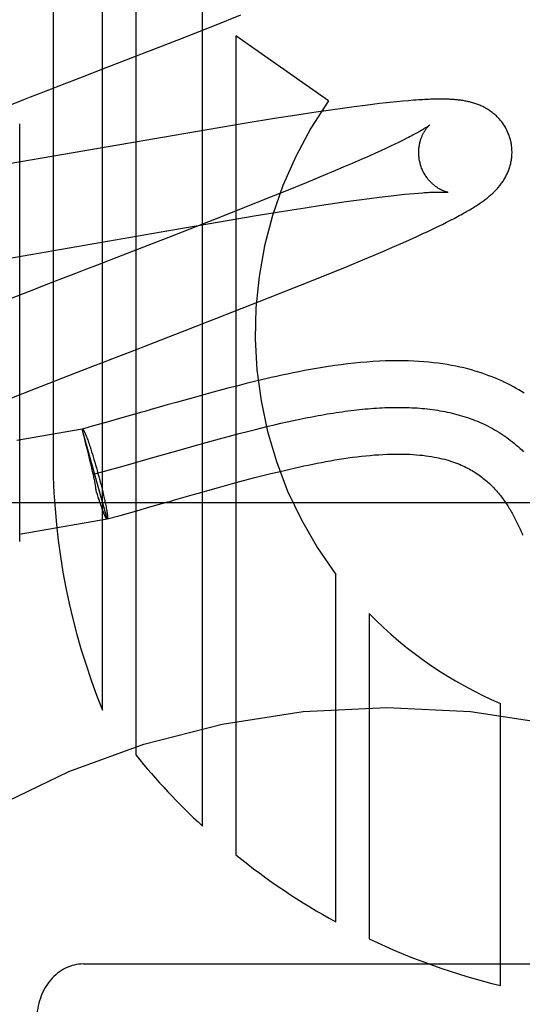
# Model space of a CAD drawing. Header units: inches. Extents: x 0 to 215, y 0 to 139.
# Tile 55 of 103: x 67.445 to 67.552, y 51.895 to 52.106. Entities that reach past the tile are written whole.
import ezdxf

# ---------------------------------------------------------------- set-up
doc = ezdxf.new("R2010")
doc.units = ezdxf.units.IN
doc.header["$LTSCALE"] = 11.804375
doc.header["$MEASUREMENT"] = 0
doc.linetypes.add('HIDDEN', pattern=[0.2, 0.1, -0.1])
doc.layers.add('DEFAULT_2', color=8, linetype='HIDDEN')

msp = doc.modelspace()

# ---------------------------------------------------------------- linework, layer by layer
at = {"layer": 'DEFAULT_2', "color": 8, "linetype": 'HIDDEN'}
for p, q in [((67.4516467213, 52.3176413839), (67.4516467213, 52.0118478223)), ((67.4622451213, 51.9584035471), (67.4622451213, 52.3176413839)), ((67.4693875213, 52.3176413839), (67.4693875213, 51.9487769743)), ((67.4836723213, 51.9335226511), (67.4836723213, 52.3176413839)), ((67.4862180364, 52.1052014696), (67.4919175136, 52.10748533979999)), ((67.4782349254, 52.1020451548), (67.4862180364, 52.1052014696)), ((67.49081469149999, 52.10298309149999), (67.49081469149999, 51.9273485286)), ((67.5106835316, 52.0890129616), (67.49081469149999, 52.10298309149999)), ((67.4623402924, 52.0958495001), (67.4782349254, 52.1020451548)), ((67.4579540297, 52.09415101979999), (67.4623402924, 52.0958495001)), ((67.5185456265, 52.0880512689), (67.5161499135, 52.0877411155)), ((67.52008997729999, 52.0882422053), (67.5185456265, 52.0880512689)), ((67.5215943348, 52.0884203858), (67.52008997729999, 52.0882422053)), ((67.5230751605, 52.0885872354), (67.5215943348, 52.0884203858)), ((67.52659730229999, 52.08894239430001), (67.52525461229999, 52.0888147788)), ((67.5278081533, 52.0890477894), (67.52659730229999, 52.08894239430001)), ((67.5038689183, 52.0859631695), (67.4990696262, 52.085210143)), ((67.5075556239, 52.086523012), (67.5038689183, 52.0859631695)), ((67.5111004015, 52.0870423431), (67.5075556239, 52.086523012)), ((67.5136658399, 52.0874041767), (67.5111004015, 52.0870423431)), ((67.5161499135, 52.0877411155), (67.5136658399, 52.0874041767)), ((67.4445043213, 51.9945298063), (67.4445043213, 52.08410656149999)), ((67.4930524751, 52.0842357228), (67.4846365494, 52.08283134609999)), ((67.4990696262, 52.085210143), (67.4930524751, 52.0842357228)), ((67.4846365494, 52.08283134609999), (67.4210560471, 52.0718183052)), ((67.5249081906, 52.0797341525), (67.5239495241, 52.07927709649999)), ((67.5258087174, 52.0801710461), (67.5249081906, 52.0797341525)), ((67.5266501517, 52.08058700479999), (67.5258087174, 52.0801710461)), ((67.5274316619, 52.08098121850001), (67.5266501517, 52.08058700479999)), ((67.52073558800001, 52.07779215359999), (67.5195555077, 52.077261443)), ((67.52186207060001, 52.07830541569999), (67.52073558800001, 52.07779215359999)), ((67.5229337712, 52.0788006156), (67.52186207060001, 52.07830541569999)), ((67.5239495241, 52.07927709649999), (67.5229337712, 52.0788006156)), ((67.515705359, 52.07557006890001), (67.5143228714, 52.07497498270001)), ((67.51768736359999, 52.0764338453), (67.515705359, 52.07557006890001)), ((67.5195555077, 52.077261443), (67.51768736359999, 52.0764338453)), ((67.5121604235, 52.074054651), (67.5091182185, 52.0727782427)), ((67.5143228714, 52.07497498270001), (67.5121604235, 52.074054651)), ((67.5059033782, 52.07144855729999), (67.501657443, 52.0697165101)), ((67.5091182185, 52.0727782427), (67.5059033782, 52.07144855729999)), ((67.501657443, 52.0697165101), (67.4962559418, 52.0675439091)), ((67.5269486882, 52.068979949), (67.5280025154, 52.06908217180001)), ((67.5280025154, 52.06908217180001), (67.5289948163, 52.069171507)), ((67.5289948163, 52.069171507), (67.5299243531, 52.0692481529)), ((67.4962559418, 52.0675439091), (67.4885933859, 52.0645050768)), ((67.509190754, 52.0666415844), (67.5125494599, 52.0671408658)), ((67.5125494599, 52.0671408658), (67.5149495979, 52.06748591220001)), ((67.5149495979, 52.06748591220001), (67.51724283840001, 52.0678047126)), ((67.51724283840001, 52.0678047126), (67.51942477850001, 52.0680964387)), ((67.51942477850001, 52.0680964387), (67.5214907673, 52.068360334)), ((67.5214907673, 52.068360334), (67.5228014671, 52.0685205)), ((67.5228014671, 52.0685205), (67.5240573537, 52.0686678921)), ((67.5240573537, 52.0686678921), (67.5252570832, 52.0688024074)), ((67.495151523, 52.0644099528), (67.5010211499, 52.0653658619)), ((67.5010211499, 52.0653658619), (67.5056601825, 52.0660995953)), ((67.5056601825, 52.0660995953), (67.509190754, 52.0666415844)), ((67.4747954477, 52.0609483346), (67.4868725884, 52.0630233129)), ((67.4885933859, 52.0645050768), (67.4773463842, 52.0601044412)), ((67.4868725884, 52.0630233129), (67.495151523, 52.0644099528)), ((67.5340976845, 52.0620671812), (67.5350611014, 52.0625388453)), ((67.5350611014, 52.0625388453), (67.5359583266, 52.0629862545)), ((67.5359583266, 52.0629862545), (67.5367977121, 52.0634129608)), ((67.5367977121, 52.0634129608), (67.5375869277, 52.0638223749)), ((67.4419736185, 52.0552126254), (67.4747954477, 52.0609483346)), ((67.5294249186, 52.0598771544), (67.5307270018, 52.0604737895)), ((67.5307270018, 52.0604737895), (67.531937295, 52.0610370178)), ((67.531937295, 52.0610370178), (67.5330590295, 52.06156756)), ((67.5330590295, 52.06156756), (67.5340976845, 52.0620671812)), ((67.4773463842, 52.0601044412), (67.4665856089, 52.0559308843)), ((67.5243433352, 52.05762089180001), (67.52659271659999, 52.0586072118)), ((67.52659271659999, 52.0586072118), (67.5280411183, 52.0592523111)), ((67.5280411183, 52.0592523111), (67.5294249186, 52.0598771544)), ((67.5204623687, 52.0559553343), (67.5228119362, 52.0569587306)), ((67.5228119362, 52.0569587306), (67.5243433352, 52.05762089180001)), ((67.5146539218, 52.0535268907), (67.51803265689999, 52.0549314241)), ((67.51803265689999, 52.0549314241), (67.5204623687, 52.0559553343)), ((67.5102322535, 52.0517162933), (67.5146539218, 52.0535268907)), ((67.4510157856, 52.0499097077), (67.4465204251, 52.0481682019)), ((67.5046671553, 52.0494717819), (67.5102322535, 52.0517162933)), ((67.4465204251, 52.0481682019), (67.4297626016, 52.0416325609)), ((67.4978427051, 52.046757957), (67.5046671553, 52.0494717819)), ((67.4865146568, 52.04231560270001), (67.4978427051, 52.046757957)), ((67.4735346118, 52.03727853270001), (67.4865146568, 52.04231560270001)), ((67.4680019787, 52.0351389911), (67.4702211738, 52.0359969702)), ((67.4479098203, 52.0273561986), (67.4579557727, 52.031253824)), ((67.4579557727, 52.031253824), (67.4601929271, 52.03211957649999)), ((67.4950876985, 52.02889624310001), (67.4929945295, 52.0283809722)), ((67.43582663, 52.022630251), (67.4479098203, 52.0273561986)), ((67.4872709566, 52.0268986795), (67.4846668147, 52.0261953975)), ((67.4890947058, 52.0273813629), (67.4872709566, 52.0268986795)), ((67.4909993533, 52.02787551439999), (67.4890947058, 52.0273813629)), ((67.4929945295, 52.0283809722), (67.4909993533, 52.02787551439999)), ((67.4821950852, 52.02551508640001), (67.4783218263, 52.02442979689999)), ((67.4846668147, 52.0261953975), (67.4821950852, 52.02551508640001)), ((67.4713488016, 52.022442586), (67.47070112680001, 52.02225721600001)), ((67.4726684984, 52.0228202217), (67.4713488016, 52.022442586)), ((67.47612712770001, 52.02380739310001), (67.4726684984, 52.0228202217)), ((67.4783218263, 52.02442979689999), (67.47612712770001, 52.02380739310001)), ((67.4663685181, 52.0210197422), (67.463447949, 52.020191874)), ((67.47070112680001, 52.02225721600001), (67.4663685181, 52.0210197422)), ((67.5018274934, 52.0201964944), (67.5031674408, 52.02048922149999)), ((67.5031674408, 52.02048922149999), (67.50449905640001, 52.02077037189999)), ((67.50449905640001, 52.02077037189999), (67.5058221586, 52.02103945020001)), ((67.5058221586, 52.02103945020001), (67.5071365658, 52.0212959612)), ((67.4579102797, 52.018649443), (67.4439181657, 52.0162290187)), ((67.4632647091, 51.9993923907), (67.4579102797, 52.0186494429)), ((67.4579135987, 52.0186375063), (67.4579436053, 52.0186586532)), ((67.4579404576, 52.0185311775), (67.4579212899, 52.01860818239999)), ((67.45805388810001, 52.0180669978), (67.4579404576, 52.0185311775)), ((67.4595402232, 52.0190988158), (67.4579436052, 52.0186586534)), ((67.463447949, 52.020191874), (67.4595402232, 52.0190988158)), ((67.4915306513, 52.01768202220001), (67.4936230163, 52.0182247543)), ((67.4936230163, 52.0182247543), (67.49500913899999, 52.0185765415)), ((67.49500913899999, 52.0185765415), (67.49638802, 52.01891972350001)), ((67.49638802, 52.01891972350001), (67.4977594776, 52.019253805)), ((67.4977594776, 52.019253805), (67.4991233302, 52.0195782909)), ((67.4991233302, 52.0195782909), (67.500479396, 52.0198926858)), ((67.500479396, 52.0198926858), (67.5018274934, 52.0201964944)), ((67.45813099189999, 52.0177519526), (67.45805388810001, 52.0180669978)), ((67.45879440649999, 52.0170468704), (67.458882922, 52.0168138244)), ((67.458882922, 52.0168138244), (67.4589744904, 52.0165668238)), ((67.4589744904, 52.0165668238), (67.4590689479, 52.0163063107)), ((67.4590689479, 52.0163063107), (67.4591661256, 52.0160327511)), ((67.4844492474, 52.015762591), (67.4873007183, 52.0165485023)), ((67.4873007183, 52.0165485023), (67.4894230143, 52.0171227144)), ((67.4894230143, 52.0171227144), (67.4915306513, 52.01768202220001)), ((67.4587796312, 52.0151247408), (67.458702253, 52.015437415)), ((67.4588598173, 52.0148008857), (67.4587796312, 52.0151247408)), ((67.4591661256, 52.0160327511), (67.4592658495, 52.0157466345)), ((67.4592658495, 52.0157466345), (67.4593679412, 52.0154484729)), ((67.4593679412, 52.0154484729), (67.4594722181, 52.0151387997)), ((67.4594722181, 52.0151387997), (67.4595784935, 52.01481816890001)), ((67.4595784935, 52.01481816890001), (67.459741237, 52.014317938)), ((67.459741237, 52.014317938), (67.4599073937, 52.0137963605)), ((67.4742934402, 52.0128838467), (67.4786772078, 52.0141360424)), ((67.4786772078, 52.0141360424), (67.4808520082, 52.0147531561)), ((67.4808520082, 52.0147531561), (67.4844492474, 52.015762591)), ((67.4596250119, 52.0116850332), (67.4590710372, 52.0139463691)), ((67.4599073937, 52.0137963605), (67.4600762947, 52.0132555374)), ((67.4600762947, 52.0132555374), (67.4602472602, 52.0126976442)), ((67.4602472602, 52.0126976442), (67.4604196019, 52.01212492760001)), ((67.4604196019, 52.01212492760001), (67.4605926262, 52.0115396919)), ((67.4691269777, 52.0114076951), (67.4735586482, 52.0126735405)), ((67.4735586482, 52.0126735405), (67.4742934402, 52.0128838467)), ((67.45986603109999, 52.0106818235), (67.4596250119, 52.0116850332)), ((67.460058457, 52.0098650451), (67.45986603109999, 52.0106818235)), ((67.4602004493, 52.0092478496), (67.460058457, 52.0098650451)), ((67.4605926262, 52.0115396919), (67.4607656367, 52.0109442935)), ((67.4607656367, 52.0109442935), (67.4609379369, 52.0103411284)), ((67.4609379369, 52.0103411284), (67.4611088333, 52.00973262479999)), ((67.4611088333, 52.00973262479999), (67.4612788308, 52.00911687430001)), ((67.4626577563, 52.0095859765), (67.4668974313, 52.0107749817)), ((67.4668974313, 52.0107749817), (67.4691269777, 52.0114076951)), ((67.5000137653, 52.0095105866), (67.5017769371, 52.0099289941)), ((67.4602930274, 52.0088366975), (67.4602004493, 52.0092478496)), ((67.4603918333, 52.0083857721), (67.4602930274, 52.0088366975)), ((67.460465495, 52.0080397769), (67.4603918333, 52.0083857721)), ((67.4605891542, 52.0090149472), (67.4626577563, 52.0095859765)), ((67.4612788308, 52.00911687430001), (67.4614460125, 52.0085007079)), ((67.4614460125, 52.0085007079), (67.46160969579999, 52.0078866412)), ((67.46160969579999, 52.0078866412), (67.4617692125, 52.00727718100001)), ((67.49247250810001, 52.0075868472), (67.4949070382, 52.0082284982)), ((67.4949070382, 52.0082284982), (67.4965773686, 52.00865827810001)), ((67.4965773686, 52.00865827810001), (67.49828069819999, 52.0090864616)), ((67.49828069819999, 52.0090864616), (67.5000137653, 52.0095105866)), ((67.46098559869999, 52.0051537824), (67.46087171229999, 52.0055282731)), ((67.4617692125, 52.00727718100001), (67.4619239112, 52.00667481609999)), ((67.4619239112, 52.00667481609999), (67.4620731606, 52.006082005)), ((67.4620731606, 52.006082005), (67.46221635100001, 52.0055011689)), ((67.4828144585, 52.0049156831), (67.4871051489, 52.0061216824)), ((67.4871051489, 52.0061216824), (67.4901228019, 52.00695291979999)), ((67.4901228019, 52.00695291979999), (67.49247250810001, 52.0075868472)), ((67.4611550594, 52.0046050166), (67.46098559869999, 52.0051537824)), ((67.4613223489, 52.0040735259), (67.4611550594, 52.0046050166)), ((67.4614901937, 52.0035474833), (67.4613223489, 52.0040735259)), ((67.4615946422, 52.0032315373), (67.4614323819, 52.0037297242)), ((67.46221635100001, 52.0055011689), (67.4623528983, 52.00493467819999)), ((67.4623528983, 52.00493467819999), (67.4624822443, 52.0043848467)), ((67.4624822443, 52.0043848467), (67.4626038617, 52.00385391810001)), ((67.4626038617, 52.00385391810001), (67.4626803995, 52.0035115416)), ((67.4626803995, 52.0035115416), (67.46275314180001, 52.0031791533)), ((67.4774905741, 52.0033973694), (67.4814455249, 52.0045267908)), ((67.4814455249, 52.0045267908), (67.4828144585, 52.0049156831)), ((67.77316448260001, 52.0028414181), (67.27316448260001, 52.0028414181)), ((67.461700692, 52.0029119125), (67.4615946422, 52.0032315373)), ((67.4618047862, 52.0026030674), (67.461700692, 52.0029119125)), ((67.4619067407, 52.00230554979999), (67.4618047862, 52.0026030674)), ((67.46200634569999, 52.0020199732), (67.4619067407, 52.00230554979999)), ((67.4621034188, 52.0017468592), (67.46200634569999, 52.0020199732)), ((67.4622029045, 52.0014655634), (67.4621034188, 52.0017468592)), ((67.4622945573, 52.00121828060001), (67.4621978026, 52.0014866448)), ((67.46275314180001, 52.0031791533), (67.4628219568, 52.0028573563)), ((67.4628219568, 52.0028573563), (67.46288671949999, 52.0025467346)), ((67.46288671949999, 52.0025467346), (67.4629473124, 52.00224785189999)), ((67.4629473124, 52.00224785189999), (67.46300362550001, 52.0019612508)), ((67.46300362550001, 52.0019612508), (67.4630555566, 52.0016874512)), ((67.4630555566, 52.0016874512), (67.4631030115, 52.0014269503)), ((67.46604929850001, 52.0001497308), (67.4701193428, 52.001294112)), ((67.4701193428, 52.001294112), (67.4719081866, 52.00180212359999)), ((67.4719081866, 52.00180212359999), (67.4762165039, 52.0030327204)), ((67.444375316, 51.9961158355), (67.4632337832, 51.9993744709)), ((67.462383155, 52.0009849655), (67.4622893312, 52.0012397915)), ((67.4625505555, 52.0005618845), (67.4625047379, 52.0006835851)), ((67.4625902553, 52.0004654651), (67.4625453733, 52.0005831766)), ((67.46326473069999, 51.999392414), (67.4632337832, 51.9993744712)), ((67.4632347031, 51.9993712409), (67.46604929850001, 52.0001497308)), ((67.46326473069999, 51.999392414), (67.463234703, 51.9993712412)), ((67.5122418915, 51.9129918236), (67.5122418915, 51.9874781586)), ((67.5193833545, 51.97912117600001), (67.5193833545, 51.90933880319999)), ((67.5474940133, 51.8993576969), (67.5474940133, 51.9598328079)), ((67.4581644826, 51.9039645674), (67.5881644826, 51.9039645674))]:
    msp.add_line(p, q, dxfattribs=at)
for points in [[(67.4468341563, 52.0898513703), (67.4490700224, 52.0907158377), (67.45018635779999, 52.0911473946), (67.45130138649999, 52.0915784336), (67.45241492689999, 52.0920089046), (67.4546368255, 52.0928679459)], [(67.4546368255, 52.0928679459), (67.455744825, 52.0932964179), (67.4579540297, 52.09415101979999)], [(67.4423547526, 52.0881184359), (67.44571499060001, 52.0894185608), (67.4468341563, 52.0898513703)], [(67.52525461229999, 52.0888147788), (67.524541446, 52.0887429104), (67.5230751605, 52.0885872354)], [(67.5495974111, 52.0808546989), (67.5495358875, 52.0810673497), (67.5494582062, 52.0813147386), (67.5493744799, 52.0815602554), (67.5492848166, 52.0818035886), (67.54918933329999, 52.082044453), (67.5490880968, 52.0822827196), (67.5489811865, 52.0825182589), (67.5488687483, 52.08275082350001), (67.5487509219, 52.0829802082), (67.54862786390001, 52.0832061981), (67.5484997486, 52.0834285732), (67.5483667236, 52.083647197), (67.54822894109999, 52.0838619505), (67.5480866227, 52.08407262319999), (67.547940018, 52.08427899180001), (67.5477892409, 52.084481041), (67.5476344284, 52.0846787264), (67.5474757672, 52.0848719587), (67.5473134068, 52.0850607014), (67.5471476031, 52.0852448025), (67.5469786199, 52.0854241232), (67.546806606, 52.0855986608), (67.5466317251, 52.0857684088), (67.5464542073, 52.0859333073), (67.54627434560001, 52.0860932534), (67.54609211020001, 52.0862484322), (67.5459076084, 52.0863988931), (67.5457206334, 52.08654492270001), (67.545530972, 52.086686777), (67.545338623, 52.0868245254), (67.5451433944, 52.0869583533), (67.5449455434, 52.0870881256), (67.5447451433, 52.0872138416), (67.5445425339, 52.0873353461), (67.5443379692, 52.08745256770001), (67.54413182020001, 52.08756539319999), (67.54392454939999, 52.0876736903), (67.5437161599, 52.08777758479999), (67.5435069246, 52.08787706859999), (67.54329643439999, 52.0879724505), (67.5430843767, 52.0880639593), (67.5428705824, 52.0881517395), (67.54265468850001, 52.0882359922), (67.54243681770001, 52.0883167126), (67.54221678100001, 52.08839401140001), (67.5419950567, 52.0884677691), (67.5417720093, 52.0885379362), (67.5415477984, 52.0886045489), (67.5413226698, 52.0886676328), (67.5410967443, 52.0887272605), (67.5408702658, 52.08878348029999), (67.5406431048, 52.0888364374), (67.5404152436, 52.08888624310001), (67.5401865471, 52.0889330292), (67.5399569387, 52.088976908), (67.5397261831, 52.0890180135), (67.5394940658, 52.0890564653), (67.5392604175, 52.0890923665), (67.5390251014, 52.08912580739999), (67.5387877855, 52.089156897), (67.5385482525, 52.0891857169), (67.5383059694, 52.0892123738), (67.5380604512, 52.0892369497), (67.537811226, 52.08925950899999), (67.5375577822, 52.0892801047), (67.53729963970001, 52.0892987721), (67.5370362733, 52.089315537), (67.53676719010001, 52.08933041), (67.53649181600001, 52.0893433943), (67.5362097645, 52.089354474), (67.5359205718, 52.089363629), (67.5356238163, 52.0893708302), (67.5353190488, 52.0893760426), (67.5350058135, 52.0893792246), (67.5346836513, 52.08938032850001), (67.5343520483, 52.0893793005), (67.5340104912, 52.08937608), (67.5336584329, 52.0893705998), (67.5332953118, 52.0893627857), (67.5329205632, 52.0893525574), (67.53253361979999, 52.0893398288), (67.532133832, 52.0893245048), (67.5317206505, 52.0893064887), (67.53129309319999, 52.0892856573), (67.5308502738, 52.0892618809), (67.5303911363, 52.08923501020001), (67.5299146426, 52.0892048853), (67.5294195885, 52.0891713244), (67.5289052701, 52.0891341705), (67.5278081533, 52.0890477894)], [(67.5322783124, 52.0837930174), (67.53227119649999, 52.0837871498), (67.53225694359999, 52.0837756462), (67.5322350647, 52.0837583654), (67.532205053, 52.0837351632), (67.5321663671, 52.08370588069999), (67.532118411, 52.08367032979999), (67.5320606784, 52.0836284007), (67.5319925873, 52.0835799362), (67.5319136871, 52.0835248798), (67.5318234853, 52.0834631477), (67.531721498, 52.0833946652), (67.5316072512, 52.0833193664), (67.5314801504, 52.0832371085), (67.5313395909, 52.0831477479), (67.5311850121, 52.083051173), (67.531015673, 52.0829471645), (67.5308314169, 52.0828358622), (67.5306318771, 52.0827172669), (67.5304171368, 52.0825916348), (67.5301872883, 52.0824592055), (67.529942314, 52.0823201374), (67.529682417, 52.0821746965), (67.5294073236, 52.0820228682), (67.5291169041, 52.0818647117), (67.5288110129, 52.0817002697), (67.5284894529, 52.0815295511), (67.52815232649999, 52.0813527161), (67.5277996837, 52.0811698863), (67.5274316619, 52.08098121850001)], [(67.5303284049, 52.0754969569), (67.5302756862, 52.07569511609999), (67.5302196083, 52.07592854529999), (67.5301697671, 52.076162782), (67.5301262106, 52.0763973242), (67.530088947, 52.0766317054), (67.5300579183, 52.07686573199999), (67.5300330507, 52.0770992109), (67.5300142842, 52.0773316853), (67.5300015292, 52.0775627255), (67.5299946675, 52.0777920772), (67.5299935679, 52.0780194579), (67.5299980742, 52.0782445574), (67.53000801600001, 52.0784671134), (67.5300232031, 52.07868674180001), (67.53004342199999, 52.0789030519), (67.5300684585, 52.0791158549), (67.5300980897, 52.0793250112), (67.53013203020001, 52.0795300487), (67.53016997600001, 52.0797305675), (67.5302116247, 52.0799262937), (67.5302566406, 52.0801168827), (67.53030472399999, 52.0803022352), (67.5303555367, 52.0804821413), (67.530408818, 52.0806566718), (67.5304642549, 52.0808257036), (67.5305217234, 52.080989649), (67.5305811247, 52.0811488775), (67.530642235, 52.0813033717), (67.5307049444, 52.081453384), (67.5307688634, 52.0815984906), (67.530833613, 52.0817383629), (67.53089897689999, 52.08187305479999), (67.5309646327, 52.0820024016), (67.5310305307, 52.0821267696), (67.5310966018, 52.08224643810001), (67.53116267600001, 52.0823614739), (67.5312286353, 52.0824720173), (67.5312943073, 52.0825781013), (67.5313595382, 52.08267978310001), (67.5314241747, 52.0827771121), (67.5314880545, 52.0828701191), (67.53155106, 52.082958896), (67.5316131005, 52.08304356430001), (67.531673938, 52.0831240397), (67.53173337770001, 52.08320030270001), (67.5317911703, 52.0832722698), (67.5318470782, 52.0833398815), (67.531900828, 52.0834030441), (67.5319521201, 52.083461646), (67.53200074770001, 52.0835156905), (67.5320464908, 52.0835651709), (67.53208905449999, 52.0836100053), (67.532128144, 52.0836501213), (67.5321634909, 52.0836854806), (67.5321948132, 52.08371603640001), (67.532221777, 52.08374169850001), (67.5322440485, 52.0837623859), (67.53226123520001, 52.0837779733), (67.5322729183, 52.0837883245), (67.5322774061, 52.0837922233)], [(67.5375869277, 52.0638223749), (67.5379650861, 52.06402170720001), (67.538332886, 52.06421772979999), (67.53869090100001, 52.06441071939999), (67.5390391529, 52.0646006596), (67.539377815, 52.0647876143), (67.53970706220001, 52.0649716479), (67.5400270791, 52.0651528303), (67.5403380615, 52.0653312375), (67.5406402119, 52.0655069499), (67.5409337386, 52.0656800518), (67.5412188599, 52.06585063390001), (67.5414957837, 52.0660187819), (67.54176474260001, 52.06618459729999), (67.5420259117, 52.0663481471), (67.5422794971, 52.0665095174), (67.54252567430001, 52.0666687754), (67.54276462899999, 52.0668259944), (67.5429965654, 52.0669812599), (67.5432215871, 52.0671345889), (67.5434401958, 52.0672862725), (67.5436526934, 52.067436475), (67.5438596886, 52.0675855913), (67.5440616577, 52.0677339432), (67.5442591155, 52.0678819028), (67.5444525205, 52.06802982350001), (67.5446423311, 52.0681780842), (67.5448290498, 52.0683271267), (67.545012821, 52.0684771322), (67.5451939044, 52.0686283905), (67.545372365, 52.06878104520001), (67.54554829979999, 52.0689352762), (67.545721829, 52.0690912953), (67.5458930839, 52.0692493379), (67.54606207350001, 52.0694095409), (67.54622884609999, 52.0695720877), (67.5463933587, 52.0697370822), (67.54655564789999, 52.0699047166), (67.546715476, 52.07007490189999), (67.5468726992, 52.0702476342), (67.54702709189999, 52.0704228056), (67.5471784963, 52.0706003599), (67.5473266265, 52.0707800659), (67.5474711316, 52.0709615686), (67.5476121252, 52.0711450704), (67.5477495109, 52.07133051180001), (67.5478834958, 52.0715182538), (67.5480141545, 52.0717085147), (67.5481416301, 52.0719016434), (67.5482661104, 52.0720981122), (67.5483873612, 52.0722977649), (67.54850530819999, 52.0725006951), (67.5486196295, 52.072706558), (67.5487300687, 52.0729150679), (67.54883644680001, 52.0731260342), (67.5489385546, 52.0733391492), (67.5490363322, 52.0735543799), (67.5491296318, 52.0737714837), (67.5492185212, 52.07399071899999), (67.5493029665, 52.0742121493), (67.5493830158, 52.0744361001), (67.5494586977, 52.0746629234), (67.5495298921, 52.07489259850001), (67.5495965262, 52.07512529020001), (67.5496584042, 52.0753607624), (67.5497153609, 52.07559884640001), (67.54976725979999, 52.07583944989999), (67.5498139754, 52.0760824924), (67.5498553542, 52.0763277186), (67.5498912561, 52.0765748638), (67.5499215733, 52.0768238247), (67.5499461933, 52.0770744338), (67.549965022, 52.0773265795), (67.5499779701, 52.0775801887), (67.5499849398, 52.0778349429), (67.54998585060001, 52.0780905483), (67.5499806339, 52.0783468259), (67.54996923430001, 52.07860358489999), (67.5499516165, 52.0788605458), (67.54992775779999, 52.0791174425), (67.5498976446, 52.07937403), (67.54986127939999, 52.0796300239), (67.5498186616, 52.079885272), (67.5497698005, 52.0801396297), (67.5497147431, 52.0803927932), (67.5496535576, 52.0806444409), (67.5495974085, 52.08085470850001)], [(67.53627719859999, 52.0693986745), (67.5362811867, 52.0693980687), (67.5362741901, 52.0693992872), (67.5362600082, 52.0694018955), (67.5362388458, 52.0694060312), (67.53621092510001, 52.0694118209), (67.5361764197, 52.069419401), (67.5361355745, 52.0694288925), (67.53608860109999, 52.0694404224), (67.536035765, 52.06945410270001), (67.53597730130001, 52.0694700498), (67.5359135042, 52.0694883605), (67.5358446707, 52.0695091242), (67.5357710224, 52.06953244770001), (67.5356927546, 52.06955844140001), (67.5356102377, 52.0695871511), (67.5355238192, 52.0696186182), (67.5354337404, 52.069652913), (67.5353402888, 52.0696900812), (67.5352436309, 52.0697302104), (67.53514401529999, 52.0697733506), (67.5350414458, 52.0698196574), (67.5349359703, 52.0698692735), (67.5348276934, 52.0699223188), (67.5347166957, 52.0699789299), (67.5346030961, 52.070039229), (67.5344870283, 52.0701033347), (67.53436853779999, 52.0701714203), (67.5342477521, 52.070243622), (67.5341245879, 52.0703202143), (67.533998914, 52.070401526), (67.5338710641, 52.0704876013), (67.5337411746, 52.0705786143), (67.5336097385, 52.0706744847), (67.53347728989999, 52.0707750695), (67.5333438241, 52.0708806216), (67.5332095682, 52.070991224), (67.5330744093, 52.07110724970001), (67.532938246, 52.0712291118), (67.5328013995, 52.0713568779), (67.5326640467, 52.0714907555), (67.5325265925, 52.0716307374), (67.5323893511, 52.07177689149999), (67.532252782, 52.0719291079), (67.5321172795, 52.0720873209), (67.5319833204, 52.0722513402), (67.5318513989, 52.07242090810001), (67.5317217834, 52.0725960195), (67.53159476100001, 52.0727766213), (67.53147071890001, 52.07296249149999), (67.5313500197, 52.0731534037), (67.53123295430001, 52.0733492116), (67.5311198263, 52.0735497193), (67.5310108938, 52.073754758), (67.53090638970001, 52.0739641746), (67.5308066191, 52.0741776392), (67.53071187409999, 52.0743947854), (67.53062232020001, 52.074615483), (67.5305381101, 52.074839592), (67.5304594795, 52.0750667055), (67.5303866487, 52.0752963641), (67.530328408, 52.0754969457)], [(67.5252570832, 52.0688024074), (67.5263994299, 52.0689240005), (67.5269486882, 52.068979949)], [(67.5299243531, 52.0692481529), (67.5307925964, 52.0693125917), (67.5312043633, 52.0693403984), (67.5315995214, 52.0693652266), (67.5319771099, 52.0693871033), (67.5323357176, 52.0694060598), (67.53267372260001, 52.0694221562), (67.53299181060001, 52.0694355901), (67.5332898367, 52.0694465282), (67.5335689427, 52.0694551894), (67.5338298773, 52.0694617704), (67.5340735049, 52.0694664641), (67.534300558, 52.0694694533), (67.5345119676, 52.06947091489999), (67.5347085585, 52.06947101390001), (67.53489108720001, 52.069469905), (67.5350603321, 52.0694677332), (67.5352167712, 52.0694646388), (67.5353609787, 52.0694607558), (67.5354932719, 52.0694562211), (67.5356140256, 52.0694511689), (67.53572357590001, 52.0694457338), (67.535822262, 52.06944004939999), (67.5359103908, 52.0694342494), (67.5359882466, 52.06942846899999), (67.5360561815, 52.0694228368), (67.536114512, 52.0694174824), (67.5361635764, 52.0694125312), (67.5362036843, 52.06940810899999), (67.53623518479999, 52.0694043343), (67.53625840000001, 52.069401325), (67.5362736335, 52.0693991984), (67.53627719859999, 52.0693986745)], [(67.4632857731, 52.05465451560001), (67.4610720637, 52.0537986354), (67.4599616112, 52.0533693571), (67.4588490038, 52.0529392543), (67.4577344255, 52.052508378), (67.4555000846, 52.0516445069)], [(67.4665856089, 52.0559308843), (67.4643886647, 52.0550810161), (67.4632857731, 52.05465451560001)], [(67.4555000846, 52.0516445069), (67.4543806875, 52.0512116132), (67.4510157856, 52.0499097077)], [(67.4702211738, 52.0359969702), (67.4713278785, 52.0364249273), (67.4735346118, 52.03727853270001)], [(67.463545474, 52.03341615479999), (67.465776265, 52.03427858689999), (67.4680019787, 52.0351389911)], [(67.4601929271, 52.03211957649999), (67.4624286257, 52.0329843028), (67.463545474, 52.03341615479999)], [(67.55261549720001, 52.026347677), (67.55205044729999, 52.0266965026), (67.5514746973, 52.0270390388), (67.5508879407, 52.0273751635), (67.5502899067, 52.0277047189), (67.5496802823, 52.02802754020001), (67.5490588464, 52.0283433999), (67.5484250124, 52.0286522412), (67.5477783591, 52.02895389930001), (67.5471181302, 52.0292483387), (67.546443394, 52.0295355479), (67.545754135, 52.0298150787), (67.5450501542, 52.0300865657), (67.5443310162, 52.0303497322), (67.54359660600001, 52.030604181), (67.5428457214, 52.0308498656), (67.5420774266, 52.0310865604), (67.5412908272, 52.0313139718), (67.5404851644, 52.0315317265), (67.5396589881, 52.0317395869), (67.538811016, 52.0319371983), (67.5379398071, 52.032124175), (67.53704368, 52.0323001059), (67.5361218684, 52.03246434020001), (67.5351728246, 52.032616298), (67.5341970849, 52.0327550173), (67.53319472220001, 52.03287966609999), (67.5321655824, 52.0329894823), (67.5311100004, 52.0330836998), (67.5300265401, 52.0331617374), (67.5289143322, 52.03322294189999), (67.5277718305, 52.0332666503), (67.52659722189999, 52.0332921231), (67.5253902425, 52.03329856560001), (67.5241486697, 52.0332851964), (67.5228764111, 52.0332513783), (67.5215755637, 52.0331966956), (67.5202497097, 52.0331209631), (67.5189013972, 52.0330241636), (67.5175363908, 52.0329067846), (67.51615846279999, 52.0327694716), (67.5147768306, 52.032613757), (67.5134000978, 52.0324415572), (67.51203508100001, 52.0322548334), (67.51069241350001, 52.03205637), (67.5093702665, 52.0318473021), (67.5080709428, 52.0316293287), (67.5067926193, 52.03140341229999), (67.5055342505, 52.0311704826), (67.50429567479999, 52.0309314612), (67.503076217, 52.03068711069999), (67.5018762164, 52.0304383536), (67.5006957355, 52.0301860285), (67.4995347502, 52.0299309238), (67.4983930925, 52.0296737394), (67.4972711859, 52.0294151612), (67.4950876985, 52.02889624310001)], [(67.5071365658, 52.0212959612), (67.5084420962, 52.0215394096), (67.50909147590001, 52.0216560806), (67.5097385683, 52.02176930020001), (67.5103833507, 52.02187900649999), (67.5110258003, 52.02198513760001), (67.5116658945, 52.0220876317), (67.5123036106, 52.0221864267), (67.5129389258, 52.0222814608), (67.5135718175, 52.0223726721), (67.5142022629, 52.0224599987), (67.5148302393, 52.0225433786), (67.5154557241, 52.02262275), (67.5160786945, 52.02269805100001), (67.5166991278, 52.0227692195), (67.5173170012, 52.0228361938), (67.5179322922, 52.02289891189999), (67.5185449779, 52.022957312), (67.5191550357, 52.023011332), (67.5197624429, 52.0230609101), (67.52036717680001, 52.0231059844), (67.5209692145, 52.023146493), (67.5215685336, 52.02318237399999), (67.5221651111, 52.0232135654), (67.5227589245, 52.0232400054), (67.523349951, 52.023261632), (67.5239381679, 52.0232783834), (67.5245235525, 52.0232901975), (67.525106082, 52.0232970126), (67.5256857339, 52.0232987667), (67.5262624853, 52.023295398), (67.5268363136, 52.0232868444), (67.5274071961, 52.02327304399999), (67.52797511, 52.0232539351), (67.52854003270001, 52.0232294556), (67.5291019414, 52.0231995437), (67.5296608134, 52.0231641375), (67.530216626, 52.023123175), (67.5307693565, 52.0230765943), (67.5313189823, 52.0230243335), (67.5318654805, 52.0229663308), (67.53240882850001, 52.0229025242), (67.5329490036, 52.0228328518), (67.533485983, 52.0227572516), (67.5340197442, 52.0226756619), (67.5345502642, 52.0225880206), (67.5350775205, 52.0224942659), (67.5356014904, 52.0223943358), (67.536122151, 52.0222881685), (67.5366394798, 52.0221757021), (67.53715345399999, 52.0220568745), (67.5376640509, 52.021931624), (67.5381712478, 52.0217998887), (67.53867502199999, 52.0216616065), (67.5391753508, 52.0215167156), (67.5396722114, 52.0213651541), (67.5401655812, 52.0212068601), (67.54065543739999, 52.0210417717), (67.5411417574, 52.0208698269), (67.5416245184, 52.0206909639), (67.5421036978, 52.02050512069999), (67.5425792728, 52.0203122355), (67.5430512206, 52.0201122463), (67.5435195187, 52.0199050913), (67.5439841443, 52.0196907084), (67.54444507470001, 52.0194690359), (67.5449022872, 52.0192400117), (67.545355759, 52.0190035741), (67.5458054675, 52.018759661), (67.5462513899, 52.0185082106), (67.5466935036, 52.01824916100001), (67.5471317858, 52.0179824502), (67.5475662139, 52.0177080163), (67.5479967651, 52.0174257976), (67.5484234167, 52.0171357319), (67.548846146, 52.0168377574), (67.5492649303, 52.01653181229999), (67.5496797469, 52.0162178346), (67.550090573, 52.0158957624), (67.55049738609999, 52.0155655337), (67.5509001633, 52.0152270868), (67.5512988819, 52.0148803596), (67.55169351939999, 52.01452529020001), (67.5520840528, 52.01416181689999), (67.5524704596, 52.0137898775)], [(67.4579212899, 52.01860818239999), (67.45791693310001, 52.0186250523), (67.4579135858, 52.0186375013)], [(67.4579436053, 52.0186586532), (67.4579528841, 52.0186602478), (67.4579683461, 52.0186592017), (67.45798498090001, 52.0186538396), (67.4580027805, 52.0186441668), (67.4580217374, 52.0186301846), (67.4580418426, 52.01861190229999), (67.4580630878, 52.0185893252), (67.4580854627, 52.01856246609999), (67.458108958, 52.0185313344), (67.4581335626, 52.0184959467), (67.4581592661, 52.01845631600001), (67.45818605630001, 52.0184124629), (67.4582139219, 52.0183644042), (67.4582428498, 52.0183121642), (67.4582728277, 52.0182557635), (67.4583038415, 52.01819523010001), (67.4583358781, 52.0181305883), (67.4583689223, 52.01806186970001), (67.4584029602, 52.0179891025), (67.4584379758, 52.0179123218), (67.4584739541, 52.01783155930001), (67.4585108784, 52.0177468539), (67.45854873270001, 52.01765824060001), (67.4585874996, 52.01756576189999), (67.45862716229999, 52.0174694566), (67.45866770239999, 52.0173693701), (67.4587091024, 52.0172655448), (67.45875134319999, 52.0171580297), (67.45879440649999, 52.0170468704)], [(67.4582762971, 52.0171606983), (67.45815277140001, 52.01766313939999), (67.45813099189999, 52.0177519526)], [(67.458702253, 52.015437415), (67.4583038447, 52.017048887), (67.4582762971, 52.0171606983)], [(67.4590710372, 52.0139463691), (67.45902763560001, 52.01412213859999), (67.4588598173, 52.0148008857)], [(67.5017769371, 52.0099289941), (67.5035749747, 52.0103405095), (67.50448907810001, 52.01054323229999), (67.5054123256, 52.0107432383), (67.5063445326, 52.0109401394), (67.5072835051, 52.0111331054), (67.50822748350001, 52.011321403), (67.5091750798, 52.0115043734), (67.510124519, 52.0116812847), (67.5110752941, 52.01185164), (67.51202656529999, 52.0120149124), (67.5129775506, 52.0121706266), (67.5139274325, 52.0123182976), (67.5148754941, 52.0124574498), (67.5158207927, 52.0125875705), (67.5167631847, 52.0127082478), (67.5177022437, 52.0128190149), (67.5186377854, 52.012919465), (67.5195702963, 52.0130092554), (67.5204971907, 52.0130877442), (67.5214178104, 52.0131545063), (67.52232712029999, 52.0132088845), (67.5232213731, 52.0132505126), (67.5240969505, 52.0132792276), (67.5249497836, 52.01329511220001), (67.5257784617, 52.0132985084), (67.5265799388, 52.0132898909), (67.52735577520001, 52.013269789), (67.528106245, 52.0132387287), (67.5288322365, 52.0131972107), (67.5295344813, 52.0131457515), (67.53021372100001, 52.0130848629), (67.5308703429, 52.01301507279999), (67.5315061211, 52.0129367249), (67.5321222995, 52.0128501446), (67.5327206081, 52.0127555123), (67.5333025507, 52.0126529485), (67.5338697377, 52.0125424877), (67.5344244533, 52.0124239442), (67.5349658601, 52.01229772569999), (67.5354946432, 52.0121639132), (67.5360086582, 52.01202334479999), (67.5365066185, 52.0118767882), (67.53698723, 52.0117251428), (67.53744927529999, 52.0115694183), (67.53789176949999, 52.0114106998), (67.5383130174, 52.0112504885), (67.53871426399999, 52.0110892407), (67.53909498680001, 52.010928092), (67.5394587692, 52.0107663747), (67.53980802, 52.0106037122), (67.5401451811, 52.01043952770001), (67.5404725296, 52.0102731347), (67.540792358, 52.0101036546), (67.541107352, 52.0099297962), (67.5414180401, 52.0097513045), (67.5417260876, 52.0095672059), (67.5420305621, 52.0093780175), (67.5423312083, 52.0091838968), (67.5426277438, 52.0089850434), (67.5429199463, 52.0087816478), (67.5432074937, 52.0085740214), (67.5434901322, 52.0083624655), (67.5437675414, 52.0081473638), (67.5440392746, 52.0079292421), (67.5443055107, 52.0077081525), (67.5445662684, 52.0074842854), (67.5448215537, 52.0072578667), (67.54507136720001, 52.00702913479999), (67.5453157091, 52.0067983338), (67.54555447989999, 52.0065658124), (67.5457879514, 52.0063315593), (67.5460162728, 52.006095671), (67.546239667, 52.0058581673), (67.5464583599, 52.0056190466), (67.5466724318, 52.00537845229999), (67.546882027, 52.0051364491), (67.5470871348, 52.0048932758), (67.5472877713, 52.0046491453), (67.5474839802, 52.0044042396), (67.5476757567, 52.0041588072), (67.5478633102, 52.00391282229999), (67.5480466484, 52.0036665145), (67.5482263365, 52.0034193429), (67.5484027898, 52.00317091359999), (67.5485763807, 52.0029208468), (67.5487476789, 52.0026684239), (67.5489164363, 52.0024140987), (67.5490826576, 52.00215795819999), (67.5492461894, 52.0019003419), (67.549406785, 52.0016417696), (67.5495647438, 52.0013818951), (67.54972011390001, 52.001120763), (67.5498733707, 52.0008576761), (67.55002495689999, 52.0005919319), (67.5501749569, 52.00032341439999), (67.5503236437, 52.0000516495), (67.5504708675, 51.99977691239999), (67.550616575, 51.9994993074), (67.55076076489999, 51.99921884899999), (67.5509033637, 51.9989357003), (67.55104453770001, 51.9986495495), (67.5511843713, 51.9983602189), (67.5513230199, 51.9980673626), (67.5514606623, 51.9977705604), (67.551597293, 51.9974697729), (67.5517330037, 51.9971647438), (67.55186767, 51.9968556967), (67.5520011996, 51.99654279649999), (67.5521335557, 51.9962260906), (67.55226463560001, 51.9959057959)], [(67.46087171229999, 52.0055282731), (67.4608609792, 52.0056589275), (67.4608478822, 52.0057945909), (67.4608323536, 52.0059356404), (67.460814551, 52.0060811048), (67.4607945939, 52.00623012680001), (67.46077255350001, 52.0063826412), (67.46074850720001, 52.0065382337), (67.4607225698, 52.0066970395), (67.4606947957, 52.0068593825), (67.460665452, 52.0070242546), (67.4606347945, 52.0071908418), (67.4606029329, 52.0073588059), (67.4605700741, 52.0075273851), (67.4605361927, 52.0076969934), (67.460465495, 52.0080397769)], [(67.4762165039, 52.0030327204), (67.4768509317, 52.00321430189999), (67.4774905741, 52.0033973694)], [(67.4631030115, 52.0014269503), (67.4631459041, 52.00118022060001), (67.4631656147, 52.00106216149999), (67.46318415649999, 52.00094771), (67.4632015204, 52.0008369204), (67.4632176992, 52.0007298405), (67.46323268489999, 52.0006265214), (67.4632464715, 52.0005270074), (67.46325905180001, 52.00043134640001), (67.46327042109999, 52.000339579), (67.4632805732, 52.00025174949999), (67.4632895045, 52.00016789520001), (67.46329721, 52.0000880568), (67.4633036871, 52.0000122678), (67.463308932, 51.99994056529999), (67.46331294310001, 51.9998729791), (67.4633157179, 51.99980954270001), (67.46331725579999, 51.999750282), (67.4633175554, 51.9996952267), (67.4633166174, 51.9996443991), (67.4633144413, 51.9995978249), (67.46331102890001, 51.9995555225), (67.4633063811, 51.999517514), (67.4633005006, 51.99948381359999), (67.4632933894, 51.9994544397), (67.4632850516, 51.9994294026), (67.4632754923, 51.9994087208), (67.4632647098, 51.99939238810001)], [(67.4625099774, 52.0006620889), (67.4624632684, 52.00078765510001), (67.4624209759, 52.0008953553), (67.46237787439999, 52.00100665)], [(67.4624685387, 52.000766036), (67.4624262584, 52.0008736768), (67.462383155, 52.0009849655)], [(67.4632254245, 51.9993696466), (67.4632099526, 51.9993706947), (67.4631933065, 51.999376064), (67.4631754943, 51.9993857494), (67.4631565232, 51.9993997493), (67.4631364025, 51.9994180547), (67.4631151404, 51.9994406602), (67.4630927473, 51.9994675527), (67.4630692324, 51.9994987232), (67.463044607, 51.9995341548), (67.4630188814, 51.9995738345), (67.4629920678, 51.9996177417), (67.4629641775, 51.9996658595), (67.4629352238, 51.99971816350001), (67.4629052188, 51.9997746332), (67.4628741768, 51.9998352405), (67.4628421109, 51.9998999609), (67.4628090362, 51.99996876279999), (67.4627749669, 52.000041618), (67.4627399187, 52.0001184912), (67.46270390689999, 52.00019935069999), (67.4626669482, 52.0002841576), (67.4626290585, 52.00037287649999), (67.4625902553, 52.0004654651)], [(67.4632337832, 51.9993744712), (67.4632244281, 51.9993737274), (67.46320865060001, 51.9993760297), (67.4631917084, 51.9993826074), (67.4631736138, 51.9993934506), (67.4631543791, 51.9994085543), (67.4631340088, 51.9994279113), (67.4631125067, 51.9994515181), (67.4630898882, 51.9994793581), (67.4630661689, 51.9995114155), (67.4630413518, 51.9995476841), (67.4630154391, 51.9995881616), (67.4629884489, 51.9996328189)]]:
    msp.add_lwpolyline(points, dxfattribs=at)
msp.add_circle((67.52316448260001, 51.7839645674), 0.175, dxfattribs=at)
for centre, radius, start, end in [((67.5813616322, 52.0393183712), 0.0863999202, 144.8885037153, 216.8701136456), ((67.5956457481, 52.01263089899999), 0.1440011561, 180.3115753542, 202.1217410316), ((67.5813610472, 52.0393185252), 0.0863999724, 224.1651408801, 246.9222627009), ((67.5813619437, 52.0393189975), 0.1440004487, 218.958850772, 227.2814131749), ((67.58135952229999, 52.0393172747), 0.1439978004, 231.038860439, 241.3151936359), ((67.5813622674, 52.039319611), 0.1440013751, 244.5067343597, 256.3969435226)]:
    msp.add_arc(centre, radius, start, end, dxfattribs=at)
msp.add_ellipse((67.4581644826, 51.8920919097), major_axis=(0, -0.0118726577), ratio=0.8422714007, start_param=3.1415926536, end_param=4.7123889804, dxfattribs=at)

doc.saveas('drawing.dxf')
